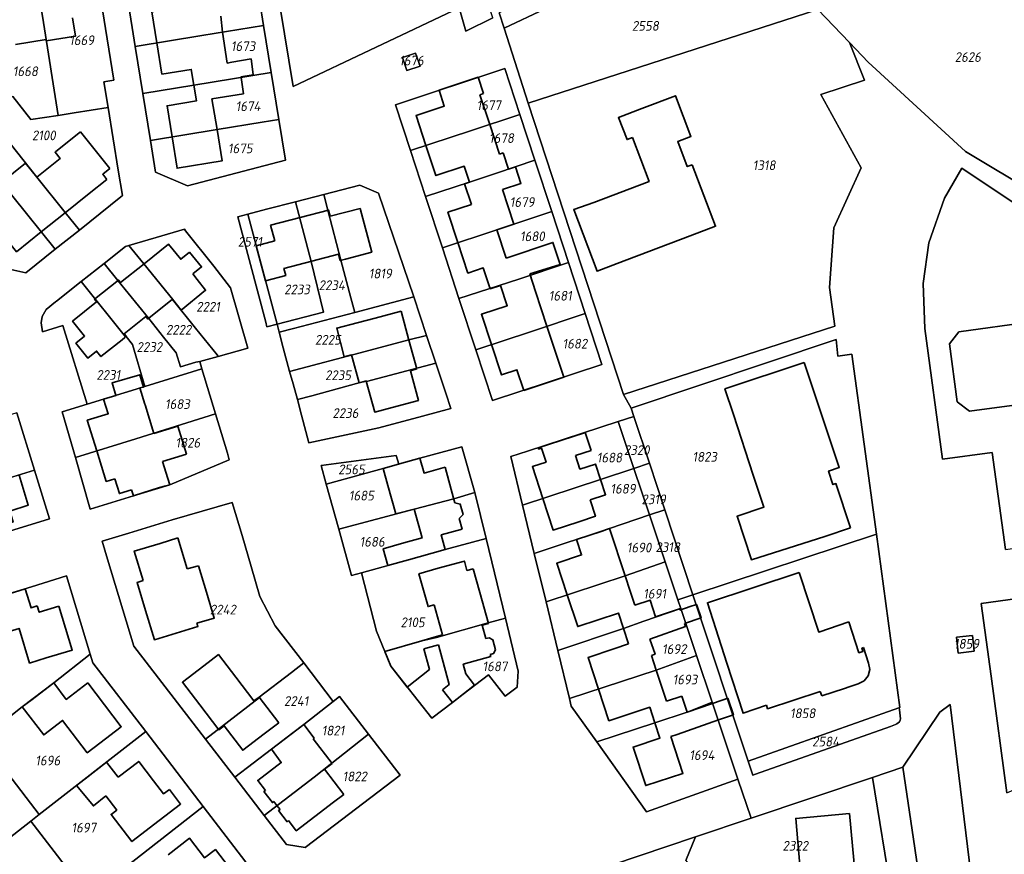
# Model space of a CAD drawing. Extents: x 177930 to 190767, y 381068 to 392034.
# Tile 39 of 256: x 179517 to 179699, y 389902 to 390056. Entities that reach past the tile are written whole.
import ezdxf
from ezdxf.enums import TextEntityAlignment as Align

# ---------------------------------------------------------------- set-up
doc = ezdxf.new("R2010")
doc.units = 0
for name, color, linetype, lineweight in [('B-XX-KG-GRENS_PERCEEL-GV', 150, 'Continuous', 25), ('B-XX-KG-GRENS_PERCEEL-S', 150, 'Continuous', 25), ('B-XX-OG-BEBOUWING-G', 7, 'Continuous', 35)]:
    doc.layers.add(name, color=color, linetype=linetype, lineweight=lineweight)
doc.styles.add('NLCS-ISO', font='NLCS-ISO.ttf', dxfattribs={"height": 1.8})

# ---------------------------------------------------------------- blocks, each defined once
blk = doc.blocks.new('SKG-PERCEELNUMMER-SO')
at = {"layer": 'DefPoints'}
blk.add_point((0, 0), dxfattribs=at)
at = {"style": 'NLCS-ISO', "oblique": 10, "flags": 1}
blk.add_attdef('GEMEENTECODE', text='', height=1.8, dxfattribs=at).set_placement((-0.5, 2.55), align=Align.MIDDLE_RIGHT)
blk.add_attdef('SECTIE', text='', height=1.8, dxfattribs=at).set_placement((0.5, 2.5), align=Align.MIDDLE_LEFT)
at = {"style": 'NLCS-ISO', "oblique": 10}
blk.add_attdef('PERCEELNUMMER', text='', height=1.8, dxfattribs=at).set_placement((0, 0), align=Align.MIDDLE_CENTER)

msp = doc.modelspace()

# ---------------------------------------------------------------- linework, layer by layer
at = {"layer": 'B-XX-KG-GRENS_PERCEEL-GV'}
for points in [[(179577.233, 390139.356), (179573.269, 390137.971), (179575.392, 390131.424), (179554.266, 390121.989), (179567.141, 390043.652), (179597.842, 390058.192), (179599.015, 390053.894), (179604.041, 390056.346), (179602.667, 390060.419), (179603.943, 390061.046), (179599.147, 390076.336), (179592.404, 390096.498), (179588.284, 390108.793), (179587.051, 390108.112), (179576.366, 390130.49), (179580.376, 390132.613), (179578.23, 390139.156), (179578.068, 390139.648)], [(179535.135, 390068.397), (179534.507, 390072.276), (179538.883, 390078.021), (179557.445, 390081.023), (179558.86, 390072.3), (179560.258, 390063.614), (179561.661, 390054.929), (179563.064, 390046.245), (179564.47, 390037.53), (179565.68, 390030.06), (179547.584, 390025.289), (179541.704, 390027.834), (179540.758, 390033.676), (179539.352, 390042.355), (179537.947, 390051.036), (179536.546, 390059.687)], [(179605.216, 390057.272), (179606.127, 390054.418), (179651.579, 390075.934), (179650.13, 390078.31)], [(179651.579, 390075.934), (179606.127, 390054.418), (179610.541, 390040.593), (179664.141, 390057.893), (179659.781, 390062.482)], [(179518.99, 390067.586), (179520.95, 390055.457), (179523.688, 390038.282), (179526.668, 390038.775), (179532.909, 390039.737), (179532.14, 390044.517), (179533.975, 390044.812), (179530.617, 390065.524), (179526.077, 390068.731)], [(179511.254, 390060.028), (179512.97, 390049.41), (179514.226, 390041.633), (179515.296, 390041.807), (179518.604, 390037.533), (179523.688, 390038.282), (179520.95, 390055.457), (179518.99, 390067.586), (179510.261, 390066.176)], [(179536.546, 390059.687), (179537.947, 390051.036), (179550.229, 390053.075), (179561.661, 390054.929), (179560.258, 390063.614), (179553.458, 390062.51)], [(179610.541, 390040.593), (179628.219, 389986.715), (179667.272, 389999.364), (179666.295, 390006.506), (179667.073, 390017.502), (179672.101, 390028.602), (179664.656, 390042.192), (179672.756, 390044.846), (179669.943, 390051.787), (179664.141, 390057.893)], [(179537.947, 390051.036), (179539.352, 390042.355), (179548.77, 390043.888), (179563.064, 390046.245), (179561.661, 390054.929), (179550.229, 390053.075)], [(179588.14, 390046.59), (179587.31, 390049), (179589.75, 390049.84), (179590.58, 390047.42)], [(179590.58, 390047.42), (179589.75, 390049.84), (179587.31, 390049), (179588.14, 390046.59)], [(179563.064, 390046.245), (179548.77, 390043.888), (179539.352, 390042.355), (179540.758, 390033.676), (179553.046, 390035.679), (179561.42, 390037.03), (179564.47, 390037.53)], [(179588.821, 390031.79), (179586.035, 390040.289), (179606.26, 390046.977), (179609.037, 390038.499), (179611.817, 390030.012), (179614.917, 390020.547), (179618.005, 390011.12), (179621.09, 390001.702), (179624.185, 389992.257), (179603.96, 389985.606), (179600.881, 389994.997), (179597.78, 390004.456), (179594.704, 390013.841), (179591.598, 390023.317)], [(179588.821, 390031.79), (179599.937, 390035.483), (179609.037, 390038.499), (179606.26, 390046.977), (179586.035, 390040.289)], [(179527.597, 390017.12), (179535.264, 390023.262), (179535.576, 390023.512), (179534.782, 390028.165), (179532.909, 390039.737), (179526.668, 390038.775), (179523.688, 390038.282), (179518.604, 390037.533), (179515.296, 390041.807), (179514.226, 390041.633), (179511.699, 390041.225), (179509.435, 390039.168), (179510.497, 390038.062), (179512.409, 390036.072), (179519.729, 390026.881), (179525.005, 390020.336)], [(179505.559, 390035.646), (179506.607, 390034.29), (179515.288, 390023.322), (179523.144, 390013.553), (179527.597, 390017.12), (179525.005, 390020.336), (179519.729, 390026.881), (179512.409, 390036.072), (179510.497, 390038.062), (179509.435, 390039.168)], [(179540.758, 390033.676), (179541.704, 390027.834), (179547.584, 390025.289), (179565.68, 390030.06), (179564.47, 390037.53), (179561.42, 390037.03), (179553.046, 390035.679)], [(179588.821, 390031.79), (179591.598, 390023.317), (179599.71, 390025.99), (179604.725, 390027.632), (179611.817, 390030.012), (179609.037, 390038.499), (179599.937, 390035.483)], [(179500.833, 390028.783), (179512.792, 390016.197), (179510.231, 390014.147), (179513.831, 390010.047), (179517.726, 390009.216), (179523.144, 390013.553), (179515.288, 390023.322), (179506.607, 390034.29)], [(179591.598, 390023.317), (179594.704, 390013.841), (179604.781, 390017.145), (179614.917, 390020.547), (179611.817, 390030.012), (179604.725, 390027.632), (179599.71, 390025.99)], [(179726.772, 390008.548), (179712.467, 390014.948), (179700.437, 390022.103), (179690.75, 390028.582), (179687.548, 390023.007), (179684.644, 390014.782), (179683.56, 390007.236), (179683.88, 389998.914), (179687.146, 389974.772), (179696.35, 389976.017), (179698.787, 389958.075), (179709.048, 389959.457), (179703.433, 390000.765), (179727.378, 390004.003)], [(179557.689, 390016.514), (179556.878, 390019.567), (179558.727, 390020.05), (179562.175, 390020.95), (179567.553, 390022.343), (179572.765, 390023.694), (179579.424, 390025.419), (179582.908, 390023.941), (179589.41, 390004.748), (179591.772, 389997.641), (179593.479, 389992.506), (179595.328, 389986.944), (179596.272, 389984.103), (179591.04, 389982.695), (179582.941, 389980.556), (179570.043, 389977.761), (179568.673, 389982.879), (179567.899, 389985.772), (179567.125, 389988.664), (179566.471, 389990.954), (179565.302, 389995.344), (179564.529, 389998.227), (179564.139, 389999.694), (179562.284, 389999.208), (179562.052, 390000.083)], [(179572.765, 390023.694), (179573.555, 390020.788), (179575.963, 390011.523), (179577.814, 390004.558), (179578.508, 390001.893), (179589.41, 390004.748), (179582.908, 390023.941), (179579.424, 390025.419)], [(179567.553, 390022.343), (179562.175, 390020.95), (179558.727, 390020.05), (179564.139, 389999.694), (179572.719, 390001.941), (179570.438, 390011.328)], [(179567.553, 390022.343), (179570.438, 390011.328), (179572.719, 390001.941), (179564.139, 389999.694), (179564.529, 389998.227), (179567.186, 389998.937), (179578.508, 390001.893), (179577.814, 390004.558), (179575.963, 390011.523), (179573.555, 390020.788), (179572.765, 390023.694)], [(179594.704, 390013.841), (179597.78, 390004.456), (179608.842, 390008.052), (179618.005, 390011.12), (179614.917, 390020.547), (179604.781, 390017.145)], [(179558.727, 390020.05), (179556.878, 390019.567), (179557.689, 390016.514), (179562.052, 390000.083), (179562.284, 389999.208), (179564.139, 389999.694)], [(179520.541, 389999.938), (179520.726, 390001.105), (179521.472, 390002.449), (179523.205, 390003.826), (179523.377, 390003.963), (179527.947, 390007.595), (179532.17, 390010.951), (179536.114, 390014.086), (179536.765, 390014.276), (179542.864, 390016.053), (179547.012, 390017.268), (179547.229, 390016.994), (179552.439, 390010.408), (179555.564, 390006.458), (179558.724, 389995.297), (179553.282, 389993.729), (179549.867, 389992.81), (179550.27, 389991.47), (179552.78, 389983.12), (179554.96, 389975.871), (179555.319, 389974.667), (179544.307, 389970.022), (179537.595, 389967.956), (179529.579, 389965.543), (179526.863, 389975.068), (179524.449, 389983.536), (179529.029, 389984.929), (179524.551, 389999.458), (179520.776, 389998.294)], [(179553.282, 389993.729), (179558.724, 389995.297), (179555.564, 390006.458), (179552.439, 390010.408), (179547.229, 390016.994), (179547.012, 390017.268), (179542.864, 390016.053), (179536.765, 390014.276), (179539.546, 390010.85), (179544.857, 390004.295), (179544.8, 390004.249), (179549.101, 389998.981), (179553.065, 389994.068)], [(179532.17, 390010.951), (179534.733, 390007.766), (179540.425, 390000.739), (179543.162, 389997.32), (179545.467, 389994.423), (179546.301, 389991.801), (179549.158, 389992.707), (179549.867, 389992.81), (179553.282, 389993.729), (179553.065, 389994.068), (179549.101, 389998.981), (179544.8, 390004.249), (179544.857, 390004.295), (179539.546, 390010.85), (179536.765, 390014.276), (179536.114, 390014.086)], [(179527.947, 390007.595), (179536.16, 389997.383), (179536.231, 389997.439), (179537.438, 389995.933), (179539.706, 389988.21), (179550.27, 389991.47), (179549.867, 389992.81), (179549.158, 389992.707), (179546.301, 389991.801), (179545.467, 389994.423), (179543.162, 389997.32), (179540.425, 390000.739), (179534.733, 390007.766), (179532.17, 390010.951)], [(179597.78, 390004.456), (179600.881, 389994.997), (179610.998, 389998.33), (179621.09, 390001.702), (179618.005, 390011.12), (179608.842, 390008.052)], [(179539.706, 389988.21), (179537.438, 389995.933), (179536.231, 389997.439), (179536.16, 389997.383), (179527.947, 390007.595), (179523.377, 390003.963), (179523.205, 390003.826), (179521.472, 390002.449), (179520.726, 390001.105), (179520.541, 389999.938), (179520.776, 389998.294), (179524.551, 389999.458), (179529.029, 389984.929), (179532.09, 389985.86)], [(179591.772, 389997.641), (179589.41, 390004.748), (179578.508, 390001.893), (179567.186, 389998.937), (179564.529, 389998.227), (179565.302, 389995.344), (179566.471, 389990.954), (179580.422, 389994.638), (179588.531, 389996.792)], [(179600.881, 389994.997), (179603.96, 389985.606), (179624.185, 389992.257), (179621.09, 390001.702), (179610.998, 389998.33)], [(179566.471, 389990.954), (179567.125, 389988.664), (179567.899, 389985.772), (179570.555, 389986.483), (179580.634, 389989.233), (179580.657, 389989.146), (179593.479, 389992.506), (179591.772, 389997.641), (179588.531, 389996.792), (179580.422, 389994.638)], [(179630.125, 389982.655), (179632.974, 389974.016), (179635.812, 389965.412), (179640.992, 389949.703), (179674.937, 389960.887), (179670.403, 389994.155), (179667.811, 389993.787), (179667.504, 389996.878), (179629.613, 389984.208)], [(179529.029, 389984.929), (179524.449, 389983.536), (179526.863, 389975.068), (179538.038, 389978.533), (179552.78, 389983.12), (179550.27, 389991.47), (179539.706, 389988.21), (179532.09, 389985.86)], [(179567.899, 389985.772), (179568.673, 389982.879), (179570.043, 389977.761), (179582.941, 389980.556), (179591.04, 389982.695), (179596.272, 389984.103), (179595.328, 389986.944), (179593.479, 389992.506), (179580.657, 389989.146), (179580.634, 389989.233), (179570.555, 389986.483)], [(179519.316, 389972.703), (179516.038, 389983.327), (179505.169, 389979.984), (179492.281, 389976.251), (179492.305, 389976.207), (179494.644, 389972.935), (179493.264, 389971.851), (179497.624, 389966.091)], [(179552.78, 389983.12), (179538.038, 389978.533), (179526.863, 389975.068), (179529.579, 389965.543), (179537.595, 389967.956), (179544.307, 389970.022), (179555.319, 389974.667), (179554.96, 389975.871)], [(179627.198, 389981.703), (179630.093, 389973.063), (179632.974, 389974.016), (179630.125, 389982.655)], [(179609.521, 389966.28), (179623.93, 389971.024), (179630.093, 389973.063), (179627.198, 389981.703), (179610.415, 389976.241), (179607.346, 389975.234)], [(179573.238, 389970.132), (179572.276, 389973.611), (179586.19, 389975.471), (179586.669, 389973.854), (179590.55, 389974.93), (179598.278, 389977.062), (179600.718, 389968.623), (179602.79, 389960.092), (179606.365, 389945.369), (179608.737, 389935.606), (179608.516, 389932.643), (179606.333, 389930.979), (179603.258, 389934.922), (179598.58, 389931.35), (179596.61, 389929.78), (179592.755, 389926.912), (179585.167, 389936.523), (179584.08, 389939.197), (179582.542, 389942.982), (179579.771, 389953.764), (179577.908, 389953.251), (179575.541, 389961.807)], [(179600.718, 389968.623), (179598.278, 389977.062), (179590.55, 389974.93), (179586.669, 389973.854), (179573.238, 389970.132), (179575.541, 389961.807), (179589.484, 389965.526), (179596.816, 389967.454)], [(179586.19, 389975.471), (179572.276, 389973.611), (179573.238, 389970.132), (179586.669, 389973.854)], [(179630.093, 389973.063), (179623.93, 389971.024), (179609.521, 389966.28), (179611.696, 389957.326), (179625.603, 389961.924), (179632.982, 389964.445)], [(179632.982, 389964.445), (179635.812, 389965.412), (179632.974, 389974.016), (179630.093, 389973.063)], [(179503.667, 389958.106), (179503.99, 389958.203), (179508.82, 389959.653), (179522.083, 389963.735), (179521.039, 389967.119), (179519.316, 389972.703), (179497.624, 389966.091), (179499.766, 389963.261)], [(179600.718, 389968.623), (179596.816, 389967.454), (179589.484, 389965.526), (179575.541, 389961.807), (179577.908, 389953.251), (179579.771, 389953.764), (179588.459, 389956.157), (179595.24, 389958.04), (179602.79, 389960.092)], [(179550.931, 389923.004), (179560.899, 389930.686), (179560.832, 389930.773), (179566.808, 389935.32), (179569.073, 389937.1), (179563.777, 389943.97), (179560.98, 389949.373), (179559.354, 389954.903), (179557.67, 389960.635), (179555.878, 389966.729), (179544.76, 389963.538), (179536.747, 389961.106), (179531.813, 389959.6), (179532.826, 389956.259), (179537.687, 389940.223)], [(179532.826, 389956.259), (179531.813, 389959.6), (179536.747, 389961.106), (179544.76, 389963.538), (179555.878, 389966.729), (179557.67, 389960.635), (179559.354, 389954.903), (179560.98, 389949.373), (179563.777, 389943.97), (179569.073, 389937.1), (179574.548, 389929.998), (179575.714, 389930.908), (179581.06, 389923.943), (179586.888, 389916.353), (179569.315, 389902.976), (179565.883, 389903.541), (179561.755, 389908.918), (179556.345, 389915.964), (179550.931, 389923.004), (179537.687, 389940.223)], [(179632.982, 389964.445), (179625.603, 389961.924), (179611.696, 389957.326), (179613.87, 389948.377), (179628.478, 389953.217), (179635.89, 389955.765)], [(179632.982, 389964.445), (179635.89, 389955.765), (179638.227, 389948.793), (179640.992, 389949.703), (179635.812, 389965.412)], [(179651.266, 389918.951), (179679.11, 389928.79), (179679.145, 389928.802), (179679.267, 389928.845), (179674.937, 389960.887), (179640.992, 389949.703)], [(179579.771, 389953.764), (179582.542, 389942.982), (179584.08, 389939.197), (179590.904, 389941.193), (179593.651, 389941.792), (179603.176, 389944.495), (179606.365, 389945.369), (179602.79, 389960.092), (179595.24, 389958.04), (179588.459, 389956.157)], [(179613.87, 389948.377), (179616.046, 389939.419), (179628.18, 389943.47), (179631.923, 389944.848), (179638.765, 389947.188), (179638.227, 389948.793), (179635.89, 389955.765), (179628.478, 389953.217)], [(179509.47, 389922.98), (179517.058, 389928.959), (179522.86, 389933.39), (179529.621, 389938.694), (179525.246, 389953.223), (179518.76, 389951.17), (179510.97, 389948.8), (179503.488, 389946.424), (179495.916, 389940.571)], [(179694.312, 389948.106), (179696.139, 389934.652), (179699.07, 389913.074), (179737.405, 389929.656), (179733.246, 389939.238), (179726.462, 389947.379), (179716.663, 389951.158)], [(179618.209, 389930.516), (179634.242, 389935.767), (179641.681, 389938.487), (179638.765, 389947.188), (179631.923, 389944.848), (179628.18, 389943.47), (179616.046, 389939.419)], [(179608.737, 389935.606), (179606.365, 389945.369), (179603.176, 389944.495), (179593.651, 389941.792), (179590.904, 389941.193), (179584.08, 389939.197), (179585.167, 389936.523), (179592.755, 389926.912), (179596.61, 389929.78), (179598.58, 389931.35), (179603.258, 389934.922), (179606.333, 389930.979), (179608.516, 389932.643)], [(179693.045, 389939.255), (179692.727, 389942.2), (179689.744, 389941.846), (179690.065, 389938.914)], [(179690.065, 389938.914), (179689.744, 389941.846), (179692.727, 389942.2), (179693.045, 389939.255)], [(179529.621, 389938.694), (179522.86, 389933.39), (179517.058, 389928.959), (179509.47, 389922.98), (179514.348, 389916.647), (179520.191, 389909.064), (179539.867, 389924.402), (179530.091, 389937.143)], [(179623.273, 389922.488), (179633.995, 389926.04), (179639.96, 389928), (179644.57, 389929.866), (179641.681, 389938.487), (179634.242, 389935.767), (179618.209, 389930.516), (179618.548, 389929.119)], [(179556.345, 389915.964), (179563.09, 389921.13), (179569.083, 389925.732), (179574.548, 389929.998), (179569.073, 389937.1), (179566.808, 389935.32), (179560.832, 389930.773), (179560.899, 389930.686), (179550.931, 389923.004)], [(179556.345, 389915.964), (179561.755, 389908.918), (179571.032, 389915.992), (179581.06, 389923.943), (179575.714, 389930.908), (179574.548, 389929.998), (179569.083, 389925.732), (179563.09, 389921.13)], [(179623.273, 389922.488), (179632.455, 389909.601), (179649.339, 389915.639), (179644.57, 389929.866), (179639.96, 389928), (179633.995, 389926.04)], [(179679.187, 389928.44), (179679.145, 389928.802), (179679.11, 389928.79), (179651.266, 389918.951), (179652.128, 389916.372), (179652.623, 389916.547), (179677.563, 389925.361), (179678.471, 389925.714), (179678.749, 389925.825), (179678.992, 389926), (179679.185, 389926.228), (179679.317, 389926.497), (179679.38, 389926.79)], [(179550.502, 389910.542), (179539.867, 389924.402), (179520.191, 389909.064), (179518.615, 389907.836), (179529.299, 389893.982)], [(179561.755, 389908.918), (179565.883, 389903.541), (179569.315, 389902.976), (179586.888, 389916.353), (179581.06, 389923.943), (179571.032, 389915.992)], [(179640.293, 389899.819), (179647.167, 389890.795), (179677.841, 389893.597), (179674.224, 389915.952), (179651.77, 389908.386), (179641.508, 389904.928), (179639.73, 389900.557)], [(179539.946, 389880.174), (179561.211, 389896.586), (179550.502, 389910.542), (179529.299, 389893.982)], [(179510.866, 389901.799), (179511.021, 389901.291), (179509.702, 389898.652), (179507.699, 389897.092), (179517.335, 389884.638), (179529.299, 389893.982), (179518.615, 389907.836)]]:
    msp.add_lwpolyline(points, close=True, dxfattribs=at)
for points in [[(179604.041, 390056.346), (179599.015, 390053.894), (179597.842, 390058.192), (179567.141, 390043.652), (179554.266, 390121.989)], [(179530.617, 390065.524), (179533.975, 390044.812), (179532.14, 390044.517), (179532.909, 390039.737), (179534.782, 390028.165), (179535.576, 390023.512), (179535.264, 390023.262), (179527.597, 390017.12), (179523.144, 390013.553), (179517.726, 390009.216), (179513.831, 390010.047), (179510.231, 390014.147), (179512.792, 390016.197), (179500.833, 390028.783), (179506.607, 390034.29), (179505.559, 390035.646), (179496.656, 390027.556), (179489.811, 390034.863), (179484.457, 390040.584), (179482.721, 390049.125), (179481.479, 390055.177), (179484.93, 390055.739), (179511.254, 390060.028)], [(179569.363, 389880.618), (179641.508, 389904.928), (179651.77, 389908.386), (179649.339, 389915.639), (179632.455, 389909.601), (179623.273, 389922.488), (179618.548, 389929.119), (179618.209, 389930.516), (179616.046, 389939.419), (179613.87, 389948.377), (179611.696, 389957.326), (179609.521, 389966.28), (179607.346, 389975.234), (179610.415, 389976.241), (179627.198, 389981.703), (179630.125, 389982.655), (179629.613, 389984.208), (179628.219, 389986.715), (179610.541, 390040.593), (179606.127, 390054.418), (179605.216, 390057.272)], [(179664.141, 390057.893), (179669.943, 390051.787), (179673.416, 390048.132), (179691.408, 390031.66), (179717.253, 390016.199)], [(179717.253, 390016.199), (179691.408, 390031.66), (179673.416, 390048.132), (179669.943, 390051.787), (179672.756, 390044.846), (179664.656, 390042.192), (179672.101, 390028.602), (179667.073, 390017.502), (179666.295, 390006.506), (179667.272, 389999.364), (179628.219, 389986.715), (179629.613, 389984.208), (179667.504, 389996.878), (179667.811, 389993.787), (179670.403, 389994.155), (179674.937, 389960.887), (179679.267, 389928.845), (179679.145, 389928.802), (179679.187, 389928.44), (179679.38, 389926.79), (179679.317, 389926.497), (179679.185, 389926.228), (179678.992, 389926), (179678.749, 389925.825), (179678.471, 389925.714), (179677.563, 389925.361), (179652.623, 389916.547), (179652.128, 389916.372), (179651.266, 389918.951), (179640.992, 389949.703), (179638.227, 389948.793), (179638.765, 389947.188), (179641.681, 389938.487), (179644.57, 389929.866), (179649.339, 389915.639), (179651.77, 389908.386), (179674.224, 389915.952), (179679.858, 389917.85), (179686.674, 389928.029), (179688.597, 389929.414), (179694.346, 389881.956)], [(179698.787, 389958.075), (179696.35, 389976.017), (179687.146, 389974.772), (179683.88, 389998.914), (179683.56, 390007.236), (179684.644, 390014.782), (179687.548, 390023.007), (179690.75, 390028.582), (179700.437, 390022.103)], [(179516.038, 389983.327), (179519.316, 389972.703), (179521.039, 389967.119), (179522.083, 389963.735), (179508.82, 389959.653)], [(179510.97, 389948.8), (179518.76, 389951.17), (179525.246, 389953.223), (179529.621, 389938.694), (179530.091, 389937.143), (179539.867, 389924.402), (179550.502, 389910.542), (179561.211, 389896.586)], [(179699.07, 389913.074), (179696.139, 389934.652), (179694.312, 389948.106), (179716.663, 389951.158)], [(179722.49, 389793.309), (179694.346, 389881.956), (179688.597, 389929.414), (179686.674, 389928.029), (179679.858, 389917.85), (179684.308, 389887.481), (179688.795, 389869.078), (179758.771, 389649.963)], [(179510.866, 389901.799), (179518.615, 389907.836), (179520.191, 389909.064), (179514.348, 389916.647)], [(179758.771, 389649.963), (179688.795, 389869.078), (179684.308, 389887.481), (179679.858, 389917.85), (179674.224, 389915.952), (179677.841, 389893.597), (179680.292, 389870.712), (179682.337, 389851.597), (179689.154, 389852.654), (179694.22, 389829.185), (179698.461, 389809.529)], [(179639.73, 389900.557), (179641.508, 389904.928), (179569.363, 389880.618)]]:
    msp.add_lwpolyline(points, dxfattribs=at)
at = {"layer": 'B-XX-OG-BEBOUWING-G'}
for points in [[(179545.965, 390061.259), (179546.44, 390058.35), (179541, 390057.47), (179541.935, 390051.698)], [(179521.456, 390052.309), (179521.492, 390052.087), (179526.915, 390052.982), (179526.339, 390056.328)], [(179554.081, 390053.684), (179553.775, 390056.654)], [(179554.915, 390047.99), (179554.081, 390053.684)], [(179515.79, 390051.391), (179521.456, 390052.309)], [(179541.935, 390051.698), (179542.87, 390045.93), (179548.3, 390046.8), (179548.768, 390043.9)], [(179555.79, 390048.13), (179554.915, 390047.99)], [(179559.48, 390047.839), (179559.348, 390048.746), (179555.79, 390048.13)], [(179559.722, 390045.789), (179559.48, 390047.839)], [(179556.76, 390042.12), (179557.943, 390042.313), (179557.487, 390045.323)], [(179557.467, 390045.453), (179559.722, 390045.789)], [(179557.487, 390045.323), (179557.467, 390045.453)], [(179601.335, 390045.348), (179594.099, 390042.957)], [(179602.33, 390042.338), (179601.335, 390045.348)], [(179548.768, 390043.9), (179549.24, 390040.98), (179543.81, 390040.1), (179544.745, 390034.326)], [(179594.099, 390042.957), (179595.068, 390040.025), (179589.839, 390038.297), (179591.677, 390032.734)], [(179601.649, 390042.115), (179602.33, 390042.338)], [(179552.12, 390041.36), (179556.76, 390042.12)], [(179553.047, 390035.679), (179552.12, 390041.36)], [(179603.464, 390036.628), (179601.649, 390042.115)], [(179640.913, 390029.199), (179639.964, 390028.84), (179638.219, 390033.452), (179640.666, 390034.378), (179637.805, 390041.943), (179631.596, 390039.594)], [(179631.596, 390039.594), (179627.243, 390037.918), (179628.864, 390033.829), (179629.842, 390034.226)], [(179527.81, 390035.288), (179523.23, 390031.62)], [(179533.263, 390028.478), (179527.81, 390035.288)], [(179544.745, 390034.326), (179545.68, 390028.55), (179553.99, 390029.9), (179553.047, 390035.679)], [(179605.273, 390031.16), (179603.464, 390036.628)], [(179629.842, 390034.226), (179632.921, 390026.089), (179622.708, 390022.223)], [(179523.23, 390031.62), (179523.12, 390031.532), (179524.065, 390030.353), (179519.745, 390026.894)], [(179591.677, 390032.734), (179593.515, 390027.171), (179598.743, 390028.898), (179599.706, 390025.985)], [(179605.919, 390031.371), (179605.273, 390031.16)], [(179606.909, 390028.348), (179605.919, 390031.371)], [(179519.745, 390026.894), (179517.671, 390029.487), (179513.227, 390025.932)], [(179532.691, 390026.477), (179531.938, 390027.417), (179533.263, 390028.478)], [(179605.82, 390024.612), (179609.227, 390025.745), (179608.221, 390028.774), (179606.909, 390028.348)], [(179640.541, 390016.052), (179645.218, 390017.821), (179640.913, 390029.199)], [(179529.429, 390023.868), (179532.691, 390026.477)], [(179599.706, 390025.985), (179598.793, 390025.683)], [(179598.793, 390025.683), (179600.069, 390021.826)], [(179607.931, 390018.189), (179605.82, 390024.612)], [(179524.999, 390020.325), (179529.429, 390023.868)], [(179622.708, 390022.223), (179618.994, 390020.888), (179623.3, 390009.513), (179626.999, 390010.911)], [(179520.569, 390016.782), (179524.999, 390020.325)], [(179573.98, 390019.68), (179573.68, 390020.82), (179568.434, 390019.446)], [(179579.5, 390021.12), (179573.98, 390019.68)], [(179576.797, 390011.749), (179581.64, 390013.02), (179579.5, 390021.12)], [(179600.069, 390021.826), (179595.73, 390020.4), (179597.575, 390014.785)], [(179568.434, 390019.446), (179562.95, 390018.01)], [(179513.081, 390016.738), (179515.984, 390013.114), (179520.569, 390016.782)], [(179562.95, 390018.01), (179563.712, 390015.108)], [(179604.777, 390017.152), (179607.931, 390018.189)], [(179606.494, 390011.927), (179604.777, 390017.152)], [(179563.712, 390015.108), (179560.295, 390014.211)], [(179626.999, 390010.911), (179640.541, 390016.052)], [(179547.98, 390013.02), (179546.34, 390011.72), (179544.11, 390014.5), (179539.591, 390010.886)], [(179560.295, 390014.211), (179562.03, 390007.73)], [(179597.575, 390014.785), (179599.42, 390009.17), (179602.27, 390010.107), (179603.538, 390006.249), (179605.447, 390006.881)], [(179610.851, 390009.023), (179616.488, 390010.762), (179615.152, 390014.828), (179606.494, 390011.927)], [(179548.56, 390009), (179550.18, 390010.29), (179547.98, 390013.02)], [(179562.03, 390007.73), (179565.743, 390008.734), (179565.406, 390009.981), (179570.557, 390011.339)], [(179570.557, 390011.339), (179575.532, 390012.651)], [(179575.532, 390012.651), (179575.838, 390011.49), (179576.797, 390011.749)], [(179539.591, 390010.886), (179535.22, 390007.39)], [(179535.22, 390007.39), (179534.85, 390007.86), (179530.41, 390004.31), (179530.79, 390003.84)], [(179544.837, 390004.325), (179546.411, 390002.281), (179550.927, 390005.991), (179549.38, 390007.96)], [(179549.38, 390007.96), (179548.56, 390009)], [(179611.917, 390005.762), (179610.851, 390009.023)], [(179605.447, 390006.881), (179606.687, 390003.13), (179601.94, 390001.56), (179603.795, 389995.95)], [(179614.027, 389999.324), (179611.917, 390005.762)], [(179540.467, 390000.828), (179544.837, 390004.325)], [(179530.79, 390003.84), (179526.35, 390000.27), (179528.58, 389997.5), (179526.96, 389996.2), (179529.14, 389993.46), (179530.77, 389994.75), (179531.59, 389993.72), (179535.49, 389996.85), (179536.033, 389997.282)], [(179587.1, 390002.15), (179582.267, 390000.856)], [(179588.532, 389996.788), (179587.1, 390002.15)], [(179536.033, 389997.282), (179536.27, 389997.47), (179535.9, 389997.94), (179539.89, 390001.13), (179540.27, 390000.67), (179540.467, 390000.828)], [(179582.267, 390000.856), (179578.984, 389999.983), (179575.173, 389998.987), (179576.562, 389993.674), (179577.924, 389994.03)], [(179615.875, 389993.821), (179614.027, 389999.324)], [(179588.81, 389991.11), (179589.96, 389991.44), (179588.532, 389996.788)], [(179603.795, 389995.95), (179605.65, 389990.34), (179608.488, 389991.278), (179609.747, 389987.469)], [(179577.924, 389994.03), (179579.318, 389988.843), (179580.647, 389989.168)], [(179617.167, 389989.94), (179615.875, 389993.821)], [(179661.585, 389992.632), (179646.933, 389987.742), (179648.516, 389982.999)], [(179670.178, 389962.064), (179667.458, 389970.253), (179666.916, 389970.075), (179666.119, 389972.55), (179668.073, 389973.203), (179661.585, 389992.632)], [(179538.796, 389987.925), (179539.432, 389988.095), (179538.753, 389990.354), (179533.636, 389988.846), (179534.348, 389986.56)], [(179585.447, 389984.309), (179590.27, 389985.6), (179588.81, 389991.11)], [(179609.747, 389987.469), (179616.977, 389989.877)], [(179616.977, 389989.877), (179617.167, 389989.94)], [(179539.749, 389984.829), (179539.727, 389984.902), (179538.796, 389987.925)], [(179580.647, 389989.168), (179582.193, 389983.454), (179585.447, 389984.309)], [(179534.348, 389986.56), (179532.09, 389985.858), (179532.929, 389983.159), (179529.05, 389981.953), (179530.808, 389976.297)], [(179541.392, 389979.493), (179539.749, 389984.829)], [(179648.516, 389982.999), (179652.183, 389971.794)], [(179547.394, 389975.702), (179545.809, 389980.853), (179541.392, 389979.493)], [(179620.966, 389979.639), (179612.411, 389976.843)], [(179621.108, 389979.685), (179620.966, 389979.639)], [(179622.2, 389976.343), (179621.108, 389979.685)], [(179612.411, 389976.843), (179612.48, 389976.63), (179613.022, 389976.808), (179613.867, 389974.213), (179611.349, 389973.39), (179613.269, 389967.514)], [(179530.808, 389976.297), (179532.566, 389970.64), (179534.161, 389971.136)], [(179542.978, 389974.343), (179547.394, 389975.702)], [(179590.55, 389974.93), (179586.757, 389973.888)], [(179595.22, 389973.27), (179591.32, 389972.18), (179590.55, 389974.93)], [(179619.303, 389975.462), (179622.2, 389976.343)], [(179623.93, 389971.024), (179622.99, 389973.86), (179620.15, 389972.92), (179619.303, 389975.462)], [(179543.946, 389971.197), (179542.978, 389974.343)], [(179585.736, 389973.608), (179583.779, 389973.05), (179584.649, 389969.914)], [(179586.757, 389973.888), (179585.736, 389973.608)], [(179596.794, 389967.542), (179595.22, 389973.27)], [(179508.619, 389968.539), (179510.083, 389963.768), (179511.344, 389964.156), (179511.97, 389962.115), (179515.341, 389963.15), (179514.718, 389965.179), (179518.152, 389966.233), (179516.45, 389971.779)], [(179544.307, 389970.022), (179543.946, 389971.197)], [(179652.183, 389971.794), (179654.136, 389965.875), (179649.199, 389964.222), (179651.853, 389956.159), (179665.433, 389960.488)], [(179534.161, 389971.136), (179535.01, 389968.404), (179537.267, 389969.106)], [(179537.63, 389967.972), (179542.392, 389969.498)], [(179542.392, 389969.498), (179543.342, 389969.758)], [(179543.342, 389969.758), (179544.307, 389970.022)], [(179584.649, 389969.914), (179586.11, 389964.638), (179589.482, 389965.532)], [(179622.018, 389967.25), (179624.87, 389968.19), (179623.93, 389971.024)], [(179537.267, 389969.106), (179537.63, 389967.972)], [(179597.034, 389966.67), (179596.794, 389967.542)], [(179597.819, 389963.816), (179598.562, 389964.507), (179598.027, 389966.455), (179597.034, 389966.67)], [(179613.269, 389967.514), (179615.186, 389961.645), (179619.939, 389963.198)], [(179619.939, 389963.198), (179623.014, 389964.227), (179622.018, 389967.25)], [(179589.482, 389965.532), (179590.96, 389960.208), (179587.594, 389959.273), (179583.74, 389958.203), (179584.605, 389955.087)], [(179598.37, 389961.81), (179597.819, 389963.816)], [(179595.24, 389958.04), (179594.49, 389960.78), (179598.37, 389961.81)], [(179624.259, 389961.477), (179619.512, 389959.906), (179620.455, 389957.058), (179615.867, 389955.539), (179617.805, 389949.685)], [(179625.072, 389961.749), (179624.259, 389961.477)], [(179625.603, 389961.924), (179625.072, 389961.749)], [(179628.474, 389953.217), (179625.603, 389961.924)], [(179665.433, 389960.488), (179670.178, 389962.064)], [(179542.548, 389959.206), (179537.76, 389957.76), (179539.41, 389952.31)], [(179545.776, 389960.198), (179542.548, 389959.206)], [(179547.517, 389954.472), (179545.776, 389960.198)], [(179584.605, 389955.087), (179588.459, 389956.157), (179590.42, 389956.716), (179595.24, 389958.04)], [(179549.639, 389955.071), (179547.517, 389954.472)], [(179551.123, 389950.197), (179549.639, 389955.071)], [(179600.42, 389954.48), (179599.25, 389954.19), (179598.79, 389955.91), (179593.96, 389954.618)], [(179593.96, 389954.618), (179590.362, 389953.595), (179592.06, 389947.504), (179593.22, 389947.828)], [(179601.616, 389950.145), (179600.42, 389954.48)], [(179629.41, 389950.38), (179628.474, 389953.217)], [(179660.654, 389953.806), (179643.695, 389948.233), (179647.311, 389937.079)], [(179669.845, 389944.712), (179664.273, 389942.79), (179660.654, 389953.806)], [(179539.41, 389952.31), (179538.28, 389951.98), (179539.852, 389946.789)], [(179517.612, 389950.812), (179510.986, 389948.739), (179503.613, 389946.432)], [(179519.829, 389947.628), (179518.688, 389947.28), (179517.612, 389950.812)], [(179549.305, 389944.48), (179552.55, 389945.391), (179551.123, 389950.197)], [(179602.06, 389944.05), (179603.21, 389944.37), (179601.616, 389950.145)], [(179617.805, 389949.685), (179619.742, 389943.832), (179627.24, 389946.313), (179628.182, 389943.466)], [(179630.283, 389947.787), (179629.41, 389950.38)], [(179523.803, 389947.585), (179520.178, 389946.481), (179519.829, 389947.628)], [(179521.488, 389938.027), (179526.271, 389939.484), (179523.803, 389947.585)], [(179593.22, 389947.828), (179594.762, 389942.298)], [(179634.124, 389945.6), (179633.1, 389948.714), (179630.283, 389947.787)], [(179640.531, 389947.512), (179638.628, 389946.862)], [(179639.478, 389944.376), (179642.524, 389945.417), (179641.727, 389947.751)], [(179641.727, 389947.751), (179641.675, 389947.903), (179640.531, 389947.512)], [(179502.516, 389946.089), (179504.491, 389939.776), (179512.91, 389942.41), (179516.46, 389943.47), (179518.41, 389937.06), (179521.488, 389938.027)], [(179539.852, 389946.789), (179541.49, 389941.38), (179546.273, 389942.824)], [(179638.628, 389946.862), (179638.543, 389947.112), (179634.124, 389945.6)], [(179546.273, 389942.824), (179549.506, 389943.818), (179549.305, 389944.48)], [(179602.734, 389941.587), (179602.06, 389944.05)], [(179633.061, 389941.519), (179639.671, 389943.811), (179639.478, 389944.376)], [(179672.58, 389939.936), (179672.279, 389939.828), (179672.462, 389939.237), (179671.707, 389938.992), (179669.845, 389944.712)], [(179594.762, 389942.298), (179593.602, 389941.975)], [(179628.182, 389943.466), (179629.101, 389940.612)], [(179593.602, 389941.975), (179590.904, 389941.193), (179584.08, 389939.197)], [(179591.288, 389939.735), (179594.013, 389940.452)], [(179594.013, 389940.452), (179595.989, 389933.122), (179594.74, 389932.126)], [(179603.532, 389938.675), (179604.177, 389938.855), (179604.558, 389939.51), (179604.043, 389941.391), (179603.38, 389941.766), (179602.734, 389941.587)], [(179629.101, 389940.612), (179626.383, 389939.695)], [(179633.341, 389938.486), (179634.044, 389938.75), (179633.061, 389941.519)], [(179556.51, 389934.449), (179553.307, 389938.631), (179550.622, 389936.579)], [(179584.08, 389939.197), (179585.167, 389936.523), (179588.227, 389932.647)], [(179588.227, 389932.647), (179592.306, 389935.867), (179591.288, 389939.735)], [(179599.03, 389935.08), (179598.56, 389936.87), (179603.64, 389938.28), (179603.532, 389938.675)], [(179626.383, 389939.695), (179621.633, 389938.134), (179623.56, 389932.269)], [(179634.24, 389935.766), (179633.341, 389938.486)], [(179671.586, 389933.223), (179672.657, 389933.764), (179673.409, 389934.698), (179673.708, 389935.86), (179673.501, 389937.042), (179672.58, 389939.936)], [(179647.311, 389937.079), (179650.305, 389927.808), (179654.643, 389929.293)], [(179550.622, 389936.579), (179546.66, 389933.54), (179549.858, 389929.36)], [(179600.637, 389932.99), (179599.03, 389935.08)], [(179636.133, 389930.042), (179634.24, 389935.766)], [(179529.15, 389933.4), (179525.19, 389930.36), (179522.86, 389933.39), (179518.895, 389930.349)], [(179531.386, 389922.26), (179535.35, 389925.3), (179529.15, 389933.4)], [(179559.865, 389930.069), (179556.51, 389934.449)], [(179596.61, 389929.78), (179600.637, 389932.99)], [(179669.928, 389932.677), (179671.586, 389933.223)], [(179594.74, 389932.126), (179596.61, 389929.78)], [(179623.56, 389932.269), (179625.486, 389926.407), (179633.058, 389928.895), (179633.996, 389926.04)], [(179654.643, 389929.293), (179654.821, 389928.639), (179664.57, 389931.788)], [(179664.57, 389931.788), (179664.828, 389930.997)], [(179664.828, 389930.997), (179669.072, 389932.395)], [(179669.072, 389932.395), (179669.928, 389932.677)], [(179518.895, 389930.349), (179517.058, 389928.959), (179521.008, 389923.786), (179524.51, 389926.46), (179529.062, 389920.499), (179531.386, 389922.26)], [(179549.858, 389929.36), (179553.4, 389924.73), (179554.34, 389925.45)], [(179564.457, 389926.041), (179560.814, 389930.797), (179559.865, 389930.069)], [(179638.98, 389930.971), (179636.133, 389930.042)], [(179639.955, 389928.005), (179638.98, 389930.971)], [(179646.643, 389930.259), (179639.955, 389928.005)], [(179645.781, 389926.572), (179648.5, 389927.532), (179647.49, 389930.578)], [(179647.49, 389930.578), (179646.643, 389930.259)], [(179561.772, 389923.988), (179564.457, 389926.041)], [(179570.817, 389923.068), (179571.013, 389923.218), (179569.083, 389925.732), (179567.058, 389924.154)], [(179633.996, 389926.04), (179634.933, 389923.19), (179629.954, 389921.555), (179632.296, 389914.427), (179639.178, 389916.688), (179636.94, 389923.501)], [(179638.128, 389923.892), (179645.781, 389926.572)], [(179554.34, 389925.45), (179557.81, 389920.95), (179561.772, 389923.988)], [(179567.058, 389924.154), (179563.09, 389921.13), (179564.93, 389918.68), (179560.57, 389915.38), (179561.993, 389913.523)], [(179636.94, 389923.501), (179638.128, 389923.892)], [(179574.321, 389918.534), (179570.817, 389923.068)], [(179534.757, 389915.964), (179532.631, 389918.728), (179528.668, 389915.679)], [(179541.331, 389915.291), (179538.57, 389918.88), (179534.757, 389915.964)], [(179572.932, 389917.443), (179574.321, 389918.534)], [(179576.462, 389912.763), (179572.932, 389917.443)], [(179528.668, 389915.679), (179527.074, 389914.453), (179530.193, 389910.66), (179532.492, 389912.547)], [(179544.24, 389913.68), (179543.17, 389912.9), (179541.331, 389915.291)], [(179542.324, 389907.96), (179546.3, 389911), (179544.24, 389913.68)], [(179561.993, 389913.523), (179561.732, 389913.322), (179563.301, 389911.274), (179563.563, 389911.475)], [(179532.492, 389912.547), (179534.521, 389909.91), (179533.468, 389909.099), (179537.322, 389904.09), (179542.324, 389907.96)], [(179563.563, 389911.475), (179564.133, 389910.731)], [(179566.264, 389907.951), (179567.69, 389906.09), (179574.59, 389911.36)], [(179574.59, 389911.36), (179576.462, 389912.763)], [(179564.133, 389910.731), (179564.694, 389909.999)], [(179564.694, 389909.999), (179564.432, 389909.798), (179566.002, 389907.75), (179566.264, 389907.951)], [(179556.98, 389897.13), (179552.76, 389902.59), (179550.76, 389901.07), (179547.97, 389904.7), (179544.006, 389901.651)]]:
    msp.add_lwpolyline(points, dxfattribs=at)
for points in [[(179724.729, 390003.645), (179703.433, 390000.765), (179703.528, 390000.144), (179690.189, 389998.315), (179688.445, 389996.062), (179689.876, 389985.368), (179692.148, 389983.615), (179705.498, 389985.445), (179707.538, 389970.57), (179728.834, 389973.427)], [(179669.981, 389909.24), (179660.041, 389908.361), (179660.807, 389899.696), (179648.618, 389898.621), (179649.229, 389891.696), (179659.753, 389892.625), (179659.422, 389896.244), (179671.073, 389897.31)]]:
    msp.add_lwpolyline(points, close=True, dxfattribs=at)

# ---------------------------------------------------------------- block references
at = {"layer": 'B-XX-KG-GRENS_PERCEEL-S'}
for p, values in [((179632.24, 390054.856), {'PERCEELNUMMER': '2558'}), ((179528.024, 390052.194), {'PERCEELNUMMER': '1669'}), ((179557.865, 390051.105), {'PERCEELNUMMER': '1673'}), ((179691.848, 390049.09), {'PERCEELNUMMER': '2626'}), ((179588.985, 390048.435), {'PERCEELNUMMER': '1676'}), ((179517.617, 390046.458), {'PERCEELNUMMER': '1668'}), ((179558.788, 390039.997), {'PERCEELNUMMER': '1674'}), ((179603.292, 390040.185), {'PERCEELNUMMER': '1677'}), ((179521.027, 390034.615), {'PERCEELNUMMER': '2100'}), ((179605.634, 390034.113), {'PERCEELNUMMER': '1678'}), ((179557.338, 390032.21), {'PERCEELNUMMER': '1675'}), ((179654.189, 390029.088), {'PERCEELNUMMER': '1318'}), ((179609.447, 390022.284), {'PERCEELNUMMER': '1679'}), ((179611.343, 390015.954), {'PERCEELNUMMER': '1680'}), ((179559.141, 390014.95), {'PERCEELNUMMER': '2571'}), ((179583.236, 390009.07), {'PERCEELNUMMER': '1819'}), ((179574.267, 390006.915), {'PERCEELNUMMER': '2234'}), ((179567.847, 390006.137), {'PERCEELNUMMER': '2233'}), ((179616.504, 390004.968), {'PERCEELNUMMER': '1681'}), ((179551.398, 390002.939), {'PERCEELNUMMER': '2221'}), ((179545.944, 389998.685), {'PERCEELNUMMER': '2222'}), ((179573.545, 389996.83), {'PERCEELNUMMER': '2225'}), ((179619.205, 389996.109), {'PERCEELNUMMER': '1682'}), ((179540.548, 389995.501), {'PERCEELNUMMER': '2232'}), ((179532.955, 389990.332), {'PERCEELNUMMER': '2231'}), ((179575.434, 389990.282), {'PERCEELNUMMER': '2235'}), ((179545.735, 389984.947), {'PERCEELNUMMER': '1683'}), ((179576.796, 389983.279), {'PERCEELNUMMER': '2236'}), ((179547.651, 389977.804), {'PERCEELNUMMER': '1826'}), ((179630.649, 389976.442), {'PERCEELNUMMER': '2320'}), ((179625.596, 389975.05), {'PERCEELNUMMER': '1688'}), ((179643.2, 389975.195), {'PERCEELNUMMER': '1823'}), ((179577.913, 389972.87), {'PERCEELNUMMER': '2565'}), ((179628.104, 389969.299), {'PERCEELNUMMER': '1689'}), ((179579.743, 389968.029), {'PERCEELNUMMER': '1685'}), ((179633.771, 389967.337), {'PERCEELNUMMER': '2319'}), ((179581.723, 389959.495), {'PERCEELNUMMER': '1686'}), ((179631.07, 389958.42), {'PERCEELNUMMER': '1690'}), ((179636.372, 389958.492), {'PERCEELNUMMER': '2318'}), ((179633.948, 389949.894), {'PERCEELNUMMER': '1691'}), ((179554.143, 389946.961), {'PERCEELNUMMER': '2242'}), ((179589.214, 389944.609), {'PERCEELNUMMER': '2105'}), ((179637.59, 389939.661), {'PERCEELNUMMER': '1692'}), ((179691.615, 389940.635), {'PERCEELNUMMER': '1859'}), ((179604.425, 389936.461), {'PERCEELNUMMER': '1687'}), ((179639.569, 389934.028), {'PERCEELNUMMER': '1693'}), ((179567.692, 389930.058), {'PERCEELNUMMER': '2241'}), ((179661.321, 389927.791), {'PERCEELNUMMER': '1858'}), ((179574.495, 389924.595), {'PERCEELNUMMER': '1821'}), ((179665.561, 389922.562), {'PERCEELNUMMER': '2584'}), ((179642.686, 389920.053), {'PERCEELNUMMER': '1694'}), ((179521.763, 389919.055), {'PERCEELNUMMER': '1696'}), ((179578.51, 389916.12), {'PERCEELNUMMER': '1822'}), ((179528.422, 389906.652), {'PERCEELNUMMER': '1697'}), ((179659.957, 389903.302), {'PERCEELNUMMER': '2322'})]:
    msp.add_blockref('SKG-PERCEELNUMMER-SO', p, dxfattribs=at).add_auto_attribs(values)

doc.saveas('drawing.dxf')
